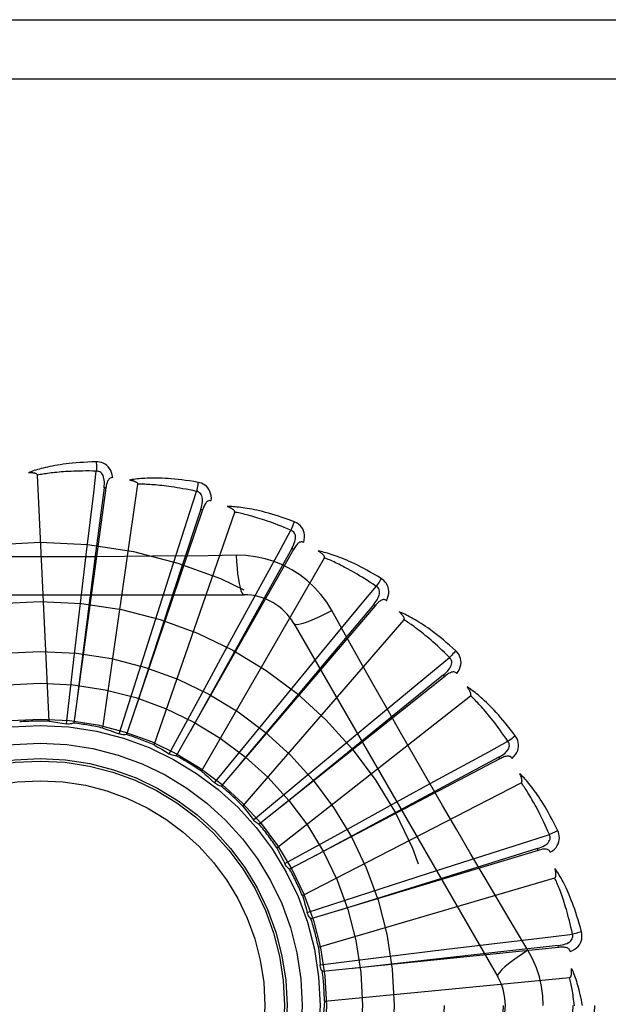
# Model space of a CAD drawing. Header units: inches. Extents: x 0 to 221, y 0 to 143.
# Tile 152 of 256: x 40.105 to 40.403, y 100.571 to 101.071. Entities that reach past the tile are written whole.
import ezdxf

# ---------------------------------------------------------------- set-up
doc = ezdxf.new("R2010")
doc.units = ezdxf.units.IN
doc.header["$LTSCALE"] = 12.1428571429
doc.header["$MEASUREMENT"] = 0
doc.linetypes.add('HIDDEN', pattern=[0.2, 0.1, -0.1])
doc.layers.add('LEFTHAND_DOOR_ASSEMBLY', color=7, linetype='CONTINUOUS')

msp = doc.modelspace()

# ---------------------------------------------------------------- linework, layer by layer
at = {"layer": 'LEFTHAND_DOOR_ASSEMBLY', "color": 8, "linetype": 'HIDDEN'}
for p, q in [((39.5364674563, 101.0705901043), (40.5984674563, 101.0705901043)), ((39.5064674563, 101.0405901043), (40.5984674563, 101.0405901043)), ((40.1195423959, 100.7147687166), (40.1135961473, 100.8395958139)), ((40.1483223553, 100.8330719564), (40.1319980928, 100.7138324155)), ((40.1467457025, 100.7112974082), (40.1645306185, 100.8349942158)), ((40.1483223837, 100.8330721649), (40.1473715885, 100.8332018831)), ((40.1973946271, 100.8220161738), (40.1587991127, 100.7080207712)), ((40.1728004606, 100.7027405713), (40.2136737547, 100.820836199)), ((40.1973946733, 100.8220163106), (40.1964856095, 100.8223236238)), ((40.2434877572, 100.8018731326), (40.1840159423, 100.6972420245)), ((40.2434878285, 100.8018732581), (40.2426533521, 100.8023470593)), ((40.1357887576, 100.7776105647), (40.1383514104, 100.7992128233)), ((40.1967649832, 100.6894074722), (40.2592493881, 100.7976336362)), ((40.2144260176, 100.7989444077), (40.2002572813, 100.7987350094)), ((40.1745913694, 100.7699289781), (40.181195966, 100.7906558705)), ((40.0115255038, 100.7789234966), (40.2184094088, 100.7789234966)), ((40.1320923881, 100.746032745), (40.1357887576, 100.7776105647)), ((40.2849358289, 100.7733709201), (40.2067371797, 100.6818857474)), ((40.2112390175, 100.7550427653), (40.2216468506, 100.7741451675)), ((40.2849359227, 100.7733710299), (40.2842061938, 100.7739941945)), ((40.1649856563, 100.7396213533), (40.1745913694, 100.7699289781)), ((40.21777313, 100.6717800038), (40.2996102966, 100.7662251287)), ((40.2436684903, 100.7643401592), (40.3471104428, 100.5851734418)), ((40.1960711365, 100.7271007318), (40.2112390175, 100.7550427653)), ((40.1283392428, 100.7134535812), (40.1320923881, 100.746032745)), ((40.2444071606, 100.7334899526), (40.258242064, 100.7502774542)), ((40.155134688, 100.7083412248), (40.1649856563, 100.7396213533)), ((40.3202408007, 100.7375396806), (40.2261416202, 100.6625069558)), ((40.3202409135, 100.7375397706), (40.3196423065, 100.7382897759)), ((40.2242253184, 100.7089234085), (40.2444071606, 100.7334899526)), ((40.1804783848, 100.698250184), (40.1960711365, 100.7271007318)), ((40.235065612, 100.6504952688), (40.3332977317, 100.7277458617)), ((40.2728970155, 100.706049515), (40.2896589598, 100.7199153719)), ((40.2034543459, 100.6835451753), (40.2242253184, 100.7089234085)), ((40.2484306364, 100.6857463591), (40.2728970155, 100.706049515)), ((40.3481266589, 100.6956744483), (40.2415279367, 100.6398060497)), ((40.3481267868, 100.6956745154), (40.3476809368, 100.6965242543)), ((40.2232321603, 100.6647576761), (40.2484306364, 100.6857463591)), ((40.2480174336, 100.626322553), (40.3590941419, 100.6835865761)), ((40.2956788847, 100.6737132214), (40.3147620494, 100.6841562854)), ((40.26781224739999, 100.6584072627), (40.2956788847, 100.6737132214)), ((40.2390970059, 100.6425667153), (40.26781224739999, 100.6584072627)), ((40.3675855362, 100.6492883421), (40.2523400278, 100.614603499)), ((40.3675856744, 100.6492883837), (40.3673086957, 100.6502071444)), ((40.2392166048, 100.6423253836), (40.2390969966, 100.6425667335)), ((40.311929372, 100.6376497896), (40.3326440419, 100.6442926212)), ((40.2816696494, 100.6278942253), (40.311929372, 100.6376497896)), ((40.2561604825, 100.6001355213), (40.3760671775, 100.6353433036)), ((40.2504754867, 100.6177743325), (40.2816696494, 100.6278942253)), ((40.3624573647, 100.5986336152), (40.3551916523, 100.6107994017)), ((40.3210611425, 100.5991626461), (40.3426586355, 100.601765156)), ((40.3779142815, 100.6000578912), (40.3778161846, 100.6010124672)), ((40.3779141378, 100.6000578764), (40.2581871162, 100.5878101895)), ((40.2895019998, 100.5953100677), (40.3210611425, 100.5991626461)), ((40.256956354, 100.5912765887), (40.2895019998, 100.5953100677)), ((40.2592004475, 100.5728806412), (40.3836033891, 100.5847596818))]:
    msp.add_line(p, q, dxfattribs=at)
for points in [[(40.1434107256, 100.8463063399), (40.1411823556, 100.8462592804), (40.1390500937, 100.846184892), (40.1370161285, 100.84608618), (40.1350743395, 100.8459652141), (40.1332204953, 100.8458237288), (40.1314509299, 100.8456639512), (40.1297616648, 100.8454875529), (40.1281492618, 100.8452966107), (40.12661001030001, 100.8450927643), (40.1251406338, 100.8448780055), (40.1237375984, 100.844653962), (40.1223978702, 100.8444226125), (40.121117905, 100.8441862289), (40.1198956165, 100.8439449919), (40.118728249, 100.8436997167), (40.1176142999, 100.8434500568), (40.1165519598, 100.8431954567), (40.1155394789, 100.8429366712), (40.1145752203, 100.8426737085), (40.1136570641, 100.8424078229), (40.1127830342, 100.8421398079), (40.1119510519, 100.8418707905), (40.1111590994, 100.8416024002), (40.1104050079, 100.8413337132), (40.109685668, 100.8410639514), (40.1090019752, 100.84079391)], [(40.1518000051, 100.8383382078), (40.1515608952, 100.8396752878), (40.1512131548, 100.8408899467), (40.1507552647, 100.8419903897), (40.15019238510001, 100.8429657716), (40.1495269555, 100.843815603), (40.1487702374, 100.844536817), (40.1479239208, 100.845128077), (40.1470222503, 100.8455941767), (40.1460895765, 100.8459307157), (40.1451574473, 100.8461562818), (40.144268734, 100.8462818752), (40.1434107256, 100.8463063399)], [(40.1434107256, 100.8463063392), (40.143447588, 100.8456844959), (40.1434744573, 100.8449739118), (40.1434902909, 100.8441975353), (40.1434948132, 100.8433695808), (40.1434879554, 100.8425051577), (40.1434701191, 100.8416336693)], [(40.1135961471, 100.8395958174), (40.1135555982, 100.839763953), (40.1134772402, 100.8399135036), (40.1133572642, 100.8400434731), (40.113207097, 100.8401568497), (40.1130360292, 100.8402556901), (40.1128466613, 100.8403417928), (40.1126449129, 100.8404171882), (40.112430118, 100.8404832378), (40.1122033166, 100.8405418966), (40.1119653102, 100.840593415), (40.1117170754, 100.8406385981), (40.1114591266, 100.8406777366), (40.111192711, 100.8407113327), (40.1109166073, 100.8407395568), (40.110630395, 100.8407628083), (40.1103329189, 100.8407809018), (40.1100176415, 100.8407939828), (40.1097002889, 100.8408014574), (40.1093961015, 100.8408027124), (40.1090999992, 100.840797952)], [(40.143470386, 100.8416336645), (40.1416205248, 100.8416735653), (40.1398446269, 100.8416965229), (40.1381442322, 100.8417018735), (40.1365147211, 100.8416916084), (40.1349529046, 100.8416670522), (40.1334560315, 100.84162954), (40.1320211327, 100.8415804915), (40.1306456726, 100.8415209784), (40.1293268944, 100.8414522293), (40.12806249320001, 100.8413751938), (40.1268499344, 100.841290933), (40.1256871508, 100.8412003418), (40.1245718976, 100.8411044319), (40.1235021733, 100.8410039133), (40.1224758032, 100.8408997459), (40.1214910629, 100.8407921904), (40.1205459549, 100.8406817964), (40.1196391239, 100.8405686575), (40.1187689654, 100.8404529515), (40.117934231, 100.8403349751), (40.1171335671, 100.8402149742), (40.1163656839, 100.8400932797), (40.1156292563, 100.8399701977), (40.114923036, 100.8398460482), (40.1142451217, 100.8397213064), (40.1135961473, 100.8395958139)], [(40.1383514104, 100.7992128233), (40.1421401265, 100.8306665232), (40.143470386, 100.8416336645)], [(40.1473701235, 100.8332017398), (40.1474804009, 100.8342336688), (40.1475368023, 100.835214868), (40.1475366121, 100.8361480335), (40.1474775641, 100.8370297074), (40.1473549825, 100.8378594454), (40.147167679, 100.8386303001), (40.1469158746, 100.8393397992), (40.1465942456, 100.8399709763), (40.1461991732, 100.8405058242), (40.1457360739, 100.8409425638), (40.1452067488, 100.8412726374), (40.1446369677, 100.8414980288), (40.1440561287, 100.8416183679), (40.1434660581, 100.8416341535)], [(40.1518036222, 100.8383376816), (40.1513418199, 100.8383554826), (40.1509151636, 100.8382895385), (40.150522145, 100.8381348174), (40.1501672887, 100.8379064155), (40.1498571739, 100.8376167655), (40.1495841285, 100.8372688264), (40.149343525, 100.8368673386), (40.1491328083, 100.8364193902), (40.148949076, 100.8359319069), (40.1487887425, 100.8354101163), (40.1486478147, 100.8348609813), (40.1485246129, 100.8342862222), (40.1484157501, 100.8336903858), (40.1483223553, 100.8330719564)], [(40.1950763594, 100.8359408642), (40.1928793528, 100.8363163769), (40.1907715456, 100.8366468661), (40.1887556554, 100.8369348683), (40.1868260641, 100.8371835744), (40.1849789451, 100.8373954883), (40.1832111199, 100.8375734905), (40.1815189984, 100.8377199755), (40.17989959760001, 100.8378376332), (40.1783495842, 100.8379287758), (40.1768661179, 100.8379959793), (40.1754460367, 100.8380415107), (40.1740867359, 100.8380678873), (40.1727851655, 100.8380780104), (40.1715393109, 100.8380724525), (40.1703466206, 100.8380525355), (40.1692055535, 100.8380182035), (40.1681142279, 100.8379692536), (40.1670710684, 100.837906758), (40.1660744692, 100.8378310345), (40.1651225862, 100.837743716), (40.164213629, 100.8376459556), (40.1633457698, 100.8375392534), (40.1625173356, 100.8374255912), (40.1617260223, 100.8373044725), (40.160968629, 100.8371757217), (40.1602461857, 100.83703995)], [(40.1645306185, 100.8349942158), (40.1645225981, 100.8351669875), (40.1644739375, 100.8353286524), (40.1643807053, 100.8354789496), (40.16425469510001, 100.8356186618), (40.1641054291, 100.8357480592), (40.1639357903, 100.8358684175), (40.1637519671, 100.8359806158), (40.163553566, 100.8360861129), (40.1633419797, 100.8361866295), (40.1631180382, 100.8362822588), (40.1628828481, 100.8363736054), (40.1626369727, 100.8364608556), (40.1623817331, 100.8365442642), (40.1621159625, 100.8366242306), (40.1618393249, 100.8367012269), (40.1615506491, 100.8367752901), (40.1612489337, 100.8368468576), (40.1609333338, 100.8369152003), (40.1606025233, 100.8369796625), (40.1602569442, 100.8370404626)], [(40.1950763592, 100.8359408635), (40.1949953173, 100.835326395), (40.1948879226, 100.8346274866), (40.1947577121, 100.8338680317), (40.1946062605, 100.8330573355), (40.1944351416, 100.8322049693), (40.1942503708, 100.8313413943)], [(40.2018060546, 100.8265290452), (40.2018243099, 100.8278872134), (40.2017127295, 100.8291457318), (40.2014713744, 100.8303129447), (40.201103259, 100.8313772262), (40.2006106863, 100.8323376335), (40.2000041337, 100.8331890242), (40.1992850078, 100.833929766), (40.1984878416, 100.834558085), (40.1976357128, 100.8350650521), (40.196763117, 100.8354629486), (40.1959142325, 100.8357544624), (40.1950763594, 100.8359408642)], [(40.1473715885, 100.8332018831), (40.1432690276, 100.801194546), (40.1339426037, 100.7279000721)], [(40.194250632, 100.8313413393), (40.1924418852, 100.8317312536), (40.1907024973, 100.8320902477), (40.189033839, 100.8324173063), (40.1874317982, 100.8327154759), (40.1858935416, 100.8329868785), (40.1844166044, 100.8332332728), (40.18299834, 100.8334566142), (40.1816364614, 100.8336584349), (40.1803284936, 100.8338404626), (40.1790723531, 100.8340040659), (40.1778657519, 100.8341507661), (40.1767068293, 100.8342818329), (40.1755935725, 100.8343986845), (40.1745241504, 100.8345023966), (40.1734966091, 100.8345943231), (40.1725093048, 100.8346750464), (40.1715603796, 100.8347454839), (40.1706485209, 100.8348059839), (40.1697721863, 100.8348570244), (40.1689302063, 100.8348991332), (40.1681212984, 100.8349328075), (40.1673442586, 100.8349586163), (40.1665978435, 100.834977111), (40.1658808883, 100.8349888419), (40.1651916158, 100.8349946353), (40.1645306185, 100.8349942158)], [(40.181195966, 100.7906558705), (40.1908688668, 100.8208241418), (40.194250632, 100.8313413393)], [(40.1964841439, 100.8223237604), (40.1967877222, 100.823316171), (40.19702879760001, 100.8242689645), (40.1972052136, 100.8251853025), (40.1973140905, 100.8260622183), (40.1973507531, 100.8269001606), (40.1973127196, 100.8276925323), (40.1971997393, 100.8284368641), (40.1970033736, 100.8291175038), (40.1967166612, 100.8297174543), (40.1963445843, 100.8302339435), (40.1958872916, 100.8306582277), (40.1953704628, 100.8309873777), (40.1948228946, 100.8312154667), (40.1942464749, 100.8313426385)], [(40.2018098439, 100.8265277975), (40.2013594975, 100.8266327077), (40.2009279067, 100.8266487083), (40.2005126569, 100.8265711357), (40.2001209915, 100.8264139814), (40.1997616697, 100.8261882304), (40.1994277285, 100.8258982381), (40.1991155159, 100.8255495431), (40.1988238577, 100.8251495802), (40.1985512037, 100.8247056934), (40.1982950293, 100.8242236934), (40.1980527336, 100.8237111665), (40.1978229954, 100.8231701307), (40.19760335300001, 100.8226057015), (40.1973946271, 100.8220161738)], [(40.1964856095, 100.8223236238), (40.1863997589, 100.7916711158), (40.1633708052, 100.7214662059)], [(40.2438466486, 100.8159849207), (40.2417604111, 100.8167694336), (40.2397532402, 100.8174928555), (40.2378282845, 100.818157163), (40.2359806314, 100.8187665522), (40.2342069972, 100.8193242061), (40.232504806, 100.8198335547), (40.2308709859, 100.8202976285), (40.2293031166, 100.8207196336), (40.2277983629, 100.8211024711), (40.226354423, 100.821449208), (40.2249686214, 100.8217626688), (40.2236388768, 100.8220458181), (40.2223627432, 100.8223020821), (40.221138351, 100.8225324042), (40.2199634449, 100.8227385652), (40.218836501, 100.822920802), (40.2177556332, 100.8230792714), (40.2167194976, 100.8232153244), (40.2157265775, 100.823329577), (40.2147753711, 100.8234239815), (40.2138643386, 100.823500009), (40.2129919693, 100.8235594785), (40.2121569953, 100.8236046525), (40.2113570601, 100.8236354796), (40.2105889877, 100.8236523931), (40.2098539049, 100.8236557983)], [(40.2136737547, 100.820836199), (40.2136985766, 100.8210073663), (40.2136813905, 100.8211753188), (40.2136182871, 100.8213405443), (40.2135209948, 100.8215015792), (40.2133989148, 100.8216568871), (40.2132551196, 100.8218071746), (40.213095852, 100.8219521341), (40.2129210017, 100.8220932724), (40.2127322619, 100.8222320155), (40.2125304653, 100.8223682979), (40.2123168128, 100.8225025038), (40.2120918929, 100.8226347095), (40.211857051, 100.8227649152), (40.211611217, 100.8228937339), (40.2113541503, 100.8230216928), (40.2110847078, 100.8231490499), (40.2107969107, 100.8232783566), (40.2105050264, 100.8234032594), (40.2102228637, 100.8235175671), (40.2099458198, 100.8236233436)], [(40.2421653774, 100.8116247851), (40.2404631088, 100.8123499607), (40.238823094, 100.8130316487), (40.2372464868, 100.8136685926), (40.2357298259, 100.814264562), (40.2342707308, 100.814822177), (40.2328671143, 100.8153436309), (40.2315167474, 100.8158313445), (40.2302176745, 100.8162872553), (40.2289677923, 100.816713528), (40.2277653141, 100.8171119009), (40.226608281, 100.8174843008), (40.2254951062, 100.8178323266), (40.2244240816, 100.8181577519), (40.223393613, 100.8184619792), (40.222402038, 100.818746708), (40.2214478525, 100.8190128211), (40.2205294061, 100.8192615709), (40.2196454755, 100.8194935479), (40.2187946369, 100.8197095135), (40.2179758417, 100.8199102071), (40.2171879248, 100.8200963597), (40.2164298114, 100.8202687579), (40.2157003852, 100.8204281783), (40.2149986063, 100.820575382), (40.2143228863, 100.8207115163), (40.2136737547, 100.820836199)], [(40.2438466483, 100.81598492), (40.2436507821, 100.8153968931), (40.2434130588, 100.8147309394), (40.2431414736, 100.8140098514), (40.2428393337, 100.8132424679), (40.2425099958, 100.8124378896), (40.2421651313, 100.8116248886)], [(40.2486735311, 100.8054695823), (40.2489484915, 100.8067997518), (40.2490771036, 100.8080566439), (40.2490610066, 100.8092484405), (40.2489009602, 100.8103631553), (40.2485990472, 100.8113994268), (40.2481645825, 100.8123502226), (40.2475986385, 100.8132136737), (40.2469347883, 100.8139815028), (40.2461940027, 100.8146405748), (40.2454124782, 100.8151964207), (40.2446341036, 100.8156433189), (40.2438466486, 100.8159849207)], [(40.2216468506, 100.7741451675), (40.2368543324, 100.8019376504), (40.2421653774, 100.8116247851)], [(40.2426519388, 100.8023474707), (40.2431378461, 100.8032644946), (40.24355488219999, 100.804154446), (40.2439015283, 100.8050208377), (40.244174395, 100.8058613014), (40.2443689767, 100.8066771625), (40.2444815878, 100.807462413), (40.2445115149, 100.8082146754), (40.2444475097, 100.8089201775), (40.24427952, 100.8095635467), (40.2440119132, 100.8101411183), (40.2436431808, 100.8106442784), (40.2431979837, 100.8110652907), (40.242703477, 100.8113928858), (40.2421615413, 100.8116268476)], [(40.2486763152, 100.8054678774), (40.2482543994, 100.805655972), (40.2478338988, 100.8057532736), (40.2474115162, 100.8057556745), (40.24699714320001, 100.8056754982), (40.2466015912, 100.8055218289), (40.24621880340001, 100.8053002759), (40.2458462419, 100.8050169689), (40.2454841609, 100.8046794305), (40.24513242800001, 100.8042951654), (40.2447896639, 100.8038703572), (40.2444547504, 100.803412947), (40.2441267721, 100.8029251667), (40.2438042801, 100.8024125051), (40.2434877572, 100.8018731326)], [(40.2426533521, 100.8023470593), (40.2269487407, 100.7741572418), (40.1910495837, 100.7095792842)], [(40.2879589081, 100.7871597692), (40.2860588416, 100.788324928), (40.2842248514, 100.7894151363), (40.2824604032, 100.7904317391), (40.2807614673, 100.7913797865), (40.2791254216, 100.7922630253), (40.2775503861, 100.7930853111), (40.2760339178, 100.7938502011), (40.274574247, 100.7945613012), (40.2731691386, 100.7952219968), (40.271816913, 100.7958357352), (40.2705154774, 100.796405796), (40.2692633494, 100.7969354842), (40.2680587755, 100.797428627), (40.2669000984, 100.7978865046), (40.2657854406, 100.7983112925), (40.2647133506, 100.7987035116), (40.263682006, 100.7990636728), (40.2626903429, 100.7993933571), (40.2617369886, 100.7996934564), (40.2608208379, 100.7999661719), (40.2599406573, 100.8002132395), (40.2590953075, 100.8004367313), (40.2582839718, 100.8006391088), (40.2575043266, 100.8008207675), (40.2567533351, 100.8009827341), (40.2560321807, 100.801125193)], [(40.2592493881, 100.7976336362), (40.259306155, 100.7977970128), (40.2593210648, 100.7979651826), (40.2592903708, 100.7981393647), (40.25922531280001, 100.7983159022), (40.2591348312, 100.7984915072), (40.2590220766, 100.7986662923), (40.258893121, 100.7988387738), (40.2587481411, 100.7990104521), (40.2585890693, 100.7991824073), (40.2584167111, 100.7993544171), (40.2582323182, 100.7995266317), (40.25803648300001, 100.7996990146), (40.2578305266, 100.7998713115), (40.2576135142, 100.8000443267), (40.2573853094, 100.8002186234), (40.2571448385, 100.8003946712), (40.2568915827, 100.8005730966), (40.2566237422, 100.8007539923), (40.2563390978, 100.8009376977), (40.2560383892, 100.8011240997)], [(40.2002572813, 100.7987350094), (40.1719259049, 100.7984278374), (40.1577150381, 100.7982981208), (40.1434855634, 100.7982055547), (40.12925596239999, 100.7981383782), (40.1150172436, 100.7981215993), (40.100777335, 100.7981353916), (40.0865427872, 100.7982009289), (40.0723076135, 100.7982925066)], [(40.2144259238, 100.7989463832), (40.2146215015, 100.7955597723), (40.2148754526, 100.7923751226), (40.215178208, 100.7894921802), (40.2155285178, 100.7868928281), (40.2159263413, 100.7845818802), (40.2163662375, 100.7826196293), (40.2168420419, 100.7810378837), (40.2173465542, 100.7798752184), (40.2178739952, 100.7791632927), (40.2184090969, 100.7789234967)], [(40.2629988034, 100.7709008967), (40.2604016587, 100.775099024), (40.2574620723, 100.7790221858), (40.2541897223, 100.7826586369), (40.2506088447, 100.7859840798), (40.2467380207, 100.788981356), (40.2426123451, 100.7916215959), (40.2382636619, 100.7938780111), (40.2337300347, 100.7957369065), (40.229053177, 100.7971838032), (40.2242575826, 100.798207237), (40.2193767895, 100.7987946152), (40.2144260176, 100.7989444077)], [(40.2854828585, 100.7831966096), (40.2839485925, 100.7842308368), (40.2824672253, 100.7852105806), (40.2810396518, 100.7861343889), (40.2796631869, 100.7870066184), (40.2783359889, 100.7878302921), (40.2770564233, 100.7886079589), (40.2758227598, 100.7893424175), (40.2746334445, 100.7900359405), (40.273486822, 100.7906910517), (40.2723814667, 100.7913097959), (40.2713158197, 100.7918944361), (40.2702886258, 100.7924468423), (40.2692985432, 100.7929690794), (40.2683442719, 100.7934628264), (40.2674245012, 100.7939300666), (40.2665379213, 100.7943719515), (40.2656831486, 100.7947900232), (40.2648590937, 100.7951850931), (40.2640645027, 100.7955581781), (40.2632984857, 100.7959102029), (40.262560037, 100.7962421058), (40.26184825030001, 100.7965548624), (40.2611621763, 100.7968494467), (40.260500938, 100.7971268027), (40.2598631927, 100.7973883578), (40.2592493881, 100.7976336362)], [(40.2879589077, 100.7871597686), (40.2876552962, 100.7866194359), (40.2872958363, 100.7860105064), (40.2868926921, 100.7853538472), (40.2864507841, 100.7846575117), (40.2859751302, 100.7839298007), (40.2854826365, 100.7831967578)], [(40.2907085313, 100.7759209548), (40.2912302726, 100.7771751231), (40.2915944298, 100.778384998), (40.2918041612, 100.779558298), (40.2918579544, 100.7806831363), (40.2917576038, 100.7817578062), (40.2915109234, 100.782773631), (40.2911186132, 100.7837285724), (40.29061207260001, 100.7846081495), (40.2900094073, 100.7853954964), (40.2893472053, 100.7860891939), (40.2886674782, 100.7866753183), (40.2879589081, 100.7871597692)], [(40.258242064, 100.7502774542), (40.2784344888, 100.7746896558), (40.2854828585, 100.7831966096)], [(40.2842048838, 100.773994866), (40.284855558, 100.7748033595), (40.2854334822, 100.7755983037), (40.2859378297, 100.7763834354), (40.2863648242, 100.7771570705), (40.2867102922, 100.7779213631), (40.2869694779, 100.7786711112), (40.2871412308, 100.7794041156), (40.2872118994, 100.7801089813), (40.2871687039, 100.7807725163), (40.2870152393, 100.7813902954), (40.286748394, 100.7819541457), (40.2863909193, 100.782451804), (40.2859673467, 100.7828670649), (40.2854794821, 100.7831993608)], [(40.2907115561, 100.7759184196), (40.2903337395, 100.7761827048), (40.2899396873, 100.7763578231), (40.2895252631, 100.7764404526), (40.2891028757, 100.776440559), (40.2886852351, 100.776364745), (40.2882673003, 100.7762197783), (40.2878477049, 100.7760121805), (40.2874281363, 100.7757492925), (40.2870098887, 100.7754385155), (40.2865927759, 100.7750861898), (40.2861772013, 100.7747003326), (40.2857626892, 100.774283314), (40.2853488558, 100.7738408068), (40.2849358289, 100.7733709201)], [(40.2842061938, 100.7739941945), (40.2634504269, 100.7492859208), (40.215978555, 100.6926689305)], [(40.2436686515, 100.76433988), (40.2441291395, 100.7640012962), (40.2449732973, 100.7638947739), (40.2461656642, 100.7640189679), (40.2476952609, 100.7643652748), (40.2495624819, 100.7649348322), (40.2517477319, 100.7657277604), (40.2542210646, 100.7667340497), (40.2569486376, 100.7679427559), (40.2599036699, 100.7693454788), (40.2630005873, 100.7709018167)], [(40.2838409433, 100.7337566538), (40.2699271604, 100.7584816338), (40.2629988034, 100.7709008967)], [(40.3258188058, 100.7505072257), (40.3241735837, 100.7520109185), (40.3225790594, 100.7534285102), (40.3210388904, 100.7547606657), (40.3195500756, 100.7560131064), (40.3181107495, 100.7571900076), (40.3167197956, 100.7582955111), (40.3153754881, 100.759333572), (40.314076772, 100.7603080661), (40.3128220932, 100.7612227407), (40.3116104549, 100.7620812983), (40.3104404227, 100.7628873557), (40.3093111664, 100.7636444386), (40.3082216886, 100.7643566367), (40.3071706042, 100.765025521), (40.3061564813, 100.7656535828), (40.3051779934, 100.7662416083), (40.3042334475, 100.7667904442), (40.3033220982, 100.7673018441), (40.3024427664, 100.7677769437), (40.3015947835, 100.7682181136), (40.3007772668, 100.7686272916), (40.2999894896, 100.7690067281), (40.299231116, 100.7693589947), (40.2984999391, 100.7696849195), (40.2977931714, 100.7699860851), (40.2971120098, 100.770262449)], [(40.2996102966, 100.7662251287), (40.2996969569, 100.7663748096), (40.2997434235, 100.7665371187), (40.2997462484, 100.7667139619), (40.299715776, 100.7668996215), (40.299660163, 100.7670891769), (40.2995825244, 100.7672821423), (40.2994885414, 100.7674759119), (40.2993786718, 100.7676719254), (40.2992550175, 100.7678708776), (40.299118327, 100.768072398), (40.2989698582, 100.768276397), (40.2988101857, 100.7684827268), (40.2986405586, 100.7686908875), (40.2984602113, 100.768901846), (40.2982691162, 100.769116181), (40.2980663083, 100.7693345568), (40.2978512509, 100.7695578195), (40.2976226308, 100.7697860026), (40.2973787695, 100.7700194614), (40.2971202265, 100.7702580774)], [(40.3226374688, 100.747084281), (40.3213266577, 100.7483901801), (40.3200574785, 100.7496325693), (40.31883053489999, 100.7508098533), (40.3176440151, 100.7519268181), (40.3164966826, 100.7529867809), (40.3153874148, 100.7539925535), (40.3143150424, 100.7549472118), (40.3132784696, 100.7558532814), (40.3122765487, 100.7567135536), (40.3113082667, 100.7575303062), (40.3103725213, 100.7583060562), (40.3094684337, 100.7590428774), (40.3085950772, 100.7597430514), (40.307751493, 100.7604084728), (40.3069367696, 100.761041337), (40.3061498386, 100.7616430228), (40.3053896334, 100.7622153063), (40.3046552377, 100.7627591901), (40.3039456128, 100.7632759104), (40.3032600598, 100.7637665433), (40.3025977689, 100.7642322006), (40.3019580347, 100.7646740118), (40.3013401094, 100.7650931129), (40.3007433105, 100.7654905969), (40.3001665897, 100.7658681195), (40.2996102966, 100.7662251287)], [(40.3258188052, 100.7505072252), (40.3254184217, 100.7500341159), (40.3249502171, 100.7495042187), (40.3244300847, 100.7489357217), (40.32386438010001, 100.7483356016), (40.3232596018, 100.7477110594), (40.3226372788, 100.7470844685)], [(40.3263917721, 100.7389511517), (40.3271414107, 100.7400838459), (40.3277279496, 100.741202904), (40.3281559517, 100.7423153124), (40.3284216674, 100.7434096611), (40.3285265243, 100.7444839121), (40.3284765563, 100.7455280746), (40.32827206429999, 100.746540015), (40.3279411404, 100.7474995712), (40.3274983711, 100.7483867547), (40.3269794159, 100.7491932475), (40.3264228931, 100.7498974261), (40.3258188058, 100.7505072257)], [(40.2896589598, 100.7199153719), (40.3141065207, 100.7400649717), (40.3226374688, 100.747084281)], [(40.3196411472, 100.7382906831), (40.3204330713, 100.7389614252), (40.3211509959, 100.739632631), (40.3217948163, 100.7403081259), (40.3223605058, 100.7409869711), (40.3228443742, 100.7416720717), (40.3232407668, 100.7423592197), (40.3235481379, 100.7430464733), (40.3237509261, 100.7437252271), (40.3238340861, 100.7443849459), (40.3238003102, 100.7450206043), (40.3236449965, 100.7456247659), (40.3233881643, 100.7461810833), (40.32305083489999, 100.7466690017), (40.322634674, 100.7470876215)], [(40.3196423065, 100.7382897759), (40.2945855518, 100.7179560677), (40.23725672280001, 100.6713463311)], [(40.3263938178, 100.7389484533), (40.3260719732, 100.7392799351), (40.3257177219, 100.7395265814), (40.3253264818, 100.7396857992), (40.3249119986, 100.7397653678), (40.3244876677, 100.7397697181), (40.3240499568, 100.7397063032), (40.3235987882, 100.7395817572), (40.3231371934, 100.7394029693), (40.3226678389, 100.7391769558), (40.3221917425, 100.73890997), (40.3217108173, 100.7386097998), (40.3212250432, 100.7382788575), (40.3207351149, 100.7379227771), (40.3202408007, 100.7375396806)], [(40.3551916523, 100.6107994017), (40.3407599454, 100.6351815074), (40.3335421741, 100.6474236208), (40.3263472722, 100.6597004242), (40.31917429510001, 100.671990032), (40.3120404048, 100.6843127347), (40.304932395, 100.6966517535), (40.2978718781, 100.7090120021), (40.2908335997, 100.721385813), (40.2838409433, 100.7337566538)], [(40.3560579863, 100.7073520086), (40.3547270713, 100.7091398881), (40.3534296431, 100.7108336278), (40.3521694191, 100.7124331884), (40.350944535, 100.7139447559), (40.3497539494, 100.7153727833), (40.3485973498, 100.7167215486), (40.3474737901, 100.7179952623), (40.3463829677, 100.7191979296), (40.3453240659, 100.7203335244), (40.3442968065, 100.7214058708), (40.3433004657, 100.7224187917), (40.3423348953, 100.7233759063), (40.3413998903, 100.7242814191), (40.3404943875, 100.7251371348), (40.3396174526, 100.7259457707), (40.3387679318, 100.7267083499), (40.337944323, 100.7274260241), (40.337146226, 100.7281006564), (40.3363726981, 100.7287335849), (40.3356235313, 100.7293272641), (40.3348982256, 100.7298837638), (40.3341964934, 100.7304054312), (40.3335184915, 100.730894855), (40.3328622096, 100.731353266), (40.3322252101, 100.7317827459), (40.3316086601, 100.7321830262)], [(40.3332977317, 100.7277458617), (40.3334111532, 100.7278764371), (40.3334874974, 100.7280270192), (40.333523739, 100.728200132), (40.3335289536, 100.7283882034), (40.3335102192, 100.7285848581), (40.3334705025, 100.7287890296), (40.3334148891, 100.7289970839), (40.3333441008, 100.7292103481), (40.33326033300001, 100.7294291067), (40.3331642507, 100.7296528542), (40.333057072, 100.7298812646), (40.3329393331, 100.730114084), (40.3328121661, 100.7303505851), (40.33267500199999, 100.7305918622), (40.3325279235, 100.7308384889), (40.3323701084, 100.7310913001), (40.3321979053, 100.7313556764), (40.3320198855, 100.7316185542), (40.3318443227, 100.7318672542), (40.331668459, 100.732106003)], [(40.3522863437, 100.704592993), (40.3512463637, 100.7061233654), (40.3502352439, 100.7075834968), (40.3492532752, 100.7089717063), (40.3482995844, 100.7102930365), (40.3473735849, 100.7115509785), (40.3464747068, 100.7127485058), (40.3456023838, 100.71388886), (40.3447560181, 100.7149747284), (40.3439350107, 100.7160090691), (40.3431387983, 100.7169943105), (40.3423667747, 100.7179331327), (40.3416184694, 100.7188277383), (40.3408934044, 100.719680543), (40.3401909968, 100.7204935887), (40.3395107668, 100.7212692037), (40.3388519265, 100.7220089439), (40.3382137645, 100.7227147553), (40.337595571, 100.7233877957), (40.3369965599, 100.7240294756), (40.3364162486, 100.7246409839), (40.33585405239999, 100.7252235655), (40.3353094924, 100.7257784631), (40.3347820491, 100.7263069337), (40.3342712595, 100.7268101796), (40.3337764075, 100.7272900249), (40.3332977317, 100.7277458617)], [(40.1195423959, 100.7147687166), (40.1217528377, 100.7144893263), (40.1239557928, 100.714177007), (40.1261512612, 100.7138317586), (40.1283392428, 100.7134535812)], [(40.1319980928, 100.7138324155), (40.1314122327, 100.7136255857), (40.1308119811, 100.7134760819), (40.1301913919, 100.7133833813), (40.1295658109, 100.7133482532), (40.1289504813, 100.7133717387), (40.128339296, 100.7134535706)], [(40.1467457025, 100.7112974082), (40.1488633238, 100.710604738), (40.1509673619, 100.7098811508), (40.1530578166, 100.7091266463), (40.155134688, 100.7083412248)], [(40.1587991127, 100.7080207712), (40.158184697, 100.7079285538), (40.1575669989, 100.7078953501), (40.1569400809, 100.707921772), (40.1563191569, 100.7080056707), (40.1557193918, 100.7081451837), (40.1551347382, 100.7083412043)], [(40.35605798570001, 100.7073520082), (40.3555753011, 100.7069632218), (40.3550152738, 100.7065315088), (40.3543969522, 100.706071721), (40.3537278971, 100.7055895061), (40.3530158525, 100.7050907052), (40.3522861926, 100.7045932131)], [(40.354433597, 100.6958963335), (40.3553840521, 100.696866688), (40.3561717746, 100.6978545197), (40.3568025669, 100.6988658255), (40.3572705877, 100.699890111), (40.3575768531, 100.7009251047), (40.3577253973, 100.7019598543), (40.35771611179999, 100.7029922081), (40.3575727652, 100.7039970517), (40.357305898, 100.7049519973), (40.3569489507, 100.7058421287), (40.3565357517, 100.7066389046), (40.3560579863, 100.7073520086)], [(40.1728004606, 100.7027405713), (40.174748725, 100.7016596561), (40.1766778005, 100.7005509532), (40.1785876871, 100.6994144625), (40.1804783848, 100.698250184)], [(40.3147620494, 100.6841562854), (40.3425811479, 100.6993150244), (40.3522863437, 100.704592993)], [(40.3476799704, 100.6965253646), (40.348584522, 100.6970341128), (40.3494164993, 100.6975573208), (40.3501765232, 100.6980987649), (40.3508604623, 100.6986582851), (40.3514652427, 100.6992394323), (40.3519845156, 100.6998391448), (40.3524163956, 100.7004558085), (40.3527439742, 100.7010839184), (40.352950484, 100.7017159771), (40.3530376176, 100.7023465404), (40.352999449, 100.7029691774), (40.3528525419, 100.7035640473), (40.3526136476, 100.7041069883), (40.3522842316, 100.7045968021)], [(40.1840159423, 100.6972420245), (40.1833951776, 100.6972677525), (40.1827823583, 100.697352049), (40.1821717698, 100.6974966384), (40.1815779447, 100.6976965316), (40.1810154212, 100.6979470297), (40.1804784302, 100.6982501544)], [(40.3476809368, 100.6965242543), (40.3192288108, 100.6813000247), (40.25411503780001, 100.646382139)], [(40.354435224, 100.6958931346), (40.3541817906, 100.6962797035), (40.3538805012, 100.6965890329), (40.3535263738, 100.696819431), (40.3531343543, 100.6969759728), (40.3527184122, 100.6970605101), (40.3522764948, 100.6970810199), (40.3518097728, 100.69704403), (40.3513225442, 100.6969557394), (40.350818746, 100.696822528), (40.3503006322, 100.696650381), (40.3497716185, 100.6964466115), (40.3492321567, 100.6962136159), (40.3486840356, 100.6959568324), (40.3481266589, 100.6956744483)], [(40.1967649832, 100.6894074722), (40.1984734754, 100.6879773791), (40.2001578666, 100.6865236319), (40.2018181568, 100.6850462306), (40.2034543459, 100.6835451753)], [(40.3775835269, 100.6592538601), (40.3766150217, 100.6612613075), (40.3756615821, 100.663169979), (40.3747268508, 100.6649791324), (40.3738101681, 100.6666951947), (40.3729113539, 100.6683227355), (40.372030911, 100.6698660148), (40.3711687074, 100.6713293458), (40.3703252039, 100.6727167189), (40.3695003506, 100.6740321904), (40.368694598, 100.6752795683), (40.3679079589, 100.6764627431), (40.3671409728, 100.6775852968), (40.366394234, 100.6786513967), (40.3656670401, 100.679663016), (40.3649589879, 100.6806229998), (40.3642691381, 100.6815325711), (40.3635962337, 100.6823931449), (40.3629402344, 100.6832066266), (40.3623004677, 100.6839745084), (40.3616771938, 100.6846992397), (40.3610703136, 100.6853829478), (40.3604799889, 100.6860279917), (40.3599068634, 100.6866368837), (40.3593491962, 100.6872112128), (40.3588049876, 100.6877534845), (40.3582753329, 100.6882632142)], [(40.3590941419, 100.6835865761), (40.3592302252, 100.6836933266), (40.3593336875, 100.6838267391), (40.359402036, 100.6839898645), (40.3594427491, 100.6841735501), (40.3594615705, 100.6843701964), (40.3594612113, 100.6845781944), (40.3594459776, 100.6847930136), (40.3594168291, 100.6850158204), (40.3593759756, 100.6852464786), (40.3593239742, 100.6854843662), (40.3592619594, 100.6857289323), (40.3591904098, 100.6859798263), (40.3591102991, 100.6862361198), (40.359021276, 100.6864989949), (40.3589235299, 100.6867689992), (40.3588164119, 100.687047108), (40.3586997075, 100.6873343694), (40.3585723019, 100.6876311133), (40.3584328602, 100.6879381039), (40.3582818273, 100.6882550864)], [(40.2067371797, 100.6818857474), (40.2061325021, 100.682028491), (40.2055467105, 100.6822272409), (40.2049745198, 100.682484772), (40.2044292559, 100.682793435), (40.203924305, 100.6831458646), (40.2034543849, 100.6835451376)], [(40.3733578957, 100.6572584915), (40.3726263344, 100.6589580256), (40.3719098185, 100.6605831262), (40.3712083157, 100.6621320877), (40.37052192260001, 100.6636100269), (40.3698507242, 100.6650204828), (40.3691947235, 100.666366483), (40.368553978, 100.6676513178), (40.3679284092, 100.6688777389), (40.3673179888, 100.6700487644), (40.3667226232, 100.6711668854), (40.3661422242, 100.6722348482), (40.3655767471, 100.6732549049), (40.3650261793, 100.6742295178), (40.3644903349, 100.6751608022), (40.3639691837, 100.6760511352), (40.3634622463, 100.6769021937), (40.36296919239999, 100.677716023), (40.3624895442, 100.6784938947), (40.3620227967, 100.6792373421), (40.3615687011, 100.6799476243), (40.3611269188, 100.6806260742), (40.3606972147, 100.6812740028), (40.3602793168, 100.6818927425), (40.3598729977, 100.6824835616), (40.3594778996, 100.6830483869), (40.3590941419, 100.6835865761)], [(40.21777313, 100.6717800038), (40.2191795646, 100.6700531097), (40.2205582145, 100.6683070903), (40.2219090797, 100.6665419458), (40.2232321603, 100.6647576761)], [(40.2261416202, 100.6625069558), (40.22557488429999, 100.6627615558), (40.2250372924, 100.6630675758), (40.2245241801, 100.6634287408), (40.2240471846, 100.6638350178), (40.2236180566, 100.664276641), (40.2232321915, 100.6647576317)], [(40.3326440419, 100.6442926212), (40.3628292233, 100.653912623), (40.3733578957, 100.6572584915)], [(40.3673079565, 100.6502084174), (40.3682924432, 100.6505367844), (40.3692084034, 100.6508930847), (40.3700571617, 100.6512809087), (40.370834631, 100.6517008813), (40.371538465, 100.652157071), (40.3721618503, 100.6526476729), (40.3727026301, 100.6531714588), (40.3731431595, 100.6537262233), (40.3734655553, 100.6543077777), (40.3736704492, 100.6549104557), (40.3737508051, 100.6555290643), (40.3737191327, 100.6561409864), (40.3735873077, 100.6567193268), (40.3733565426, 100.6572626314)], [(40.3775835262, 100.6592538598), (40.3770359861, 100.6589634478), (40.376404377, 100.6586455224), (40.3757102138, 100.6583110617), (40.3749619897, 100.6579641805), (40.374168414, 100.657609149), (40.373357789, 100.6572587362)], [(40.3738204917, 100.6483126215), (40.374937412, 100.649085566), (40.3758978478, 100.649906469), (40.3767086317, 100.650780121), (40.3773620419, 100.6516973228), (40.3778586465, 100.6526556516), (40.3782003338, 100.6536435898), (40.3783865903, 100.6546590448), (40.3784360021, 100.655672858), (40.378354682, 100.6566610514), (40.3781726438, 100.6576026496), (40.3779177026, 100.6584632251), (40.3775835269, 100.6592538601)], [(40.235065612, 100.6504952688), (40.235770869, 100.6491907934), (40.2364628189, 100.6478794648), (40.2371414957, 100.6465612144), (40.2378067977, 100.645236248), (40.2384586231, 100.6439047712), (40.2390970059, 100.6425667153)], [(40.3673086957, 100.6502071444), (40.3364895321, 100.6406426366), (40.2659441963, 100.6186786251)], [(40.3738216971, 100.6483087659), (40.373645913, 100.6487364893), (40.3734085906, 100.6490973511), (40.3731045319, 100.6493906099), (40.372749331, 100.6496184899), (40.37235701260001, 100.6497802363), (40.3719270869, 100.6498840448), (40.3714619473, 100.6499361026), (40.3709669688, 100.6499416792), (40.3704472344, 100.6499062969), (40.3699060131, 100.649835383), (40.3693479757, 100.6497354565), (40.3687739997, 100.6496087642), (40.3681868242, 100.6494602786), (40.3675855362, 100.6492883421)], [(40.2415279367, 100.6398060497), (40.2410574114, 100.6401341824), (40.2406190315, 100.6405012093), (40.2402100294, 100.6409098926), (40.2398370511, 100.6413531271), (40.2395068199, 100.6418239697), (40.2392166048, 100.6423253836)], [(40.3760671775, 100.6353433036), (40.3762210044, 100.6354223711), (40.3763478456, 100.6355337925), (40.3764458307, 100.6356810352), (40.3765205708, 100.6358536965), (40.3765762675, 100.6360432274), (40.3766152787, 100.6362475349), (40.376640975, 100.6364613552), (40.3766545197, 100.6366856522), (40.3766580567, 100.636919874), (40.3766520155, 100.6371633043), (40.3766374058, 100.6374151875), (40.3766146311, 100.6376750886), (40.3765844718, 100.6379419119), (40.3765468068, 100.6382168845), (40.3765019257, 100.6385005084), (40.3764493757, 100.6387938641), (40.37638775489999, 100.6391033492), (40.3763202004, 100.6394135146), (40.3762497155, 100.6397093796), (40.376175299, 100.6399959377)], [(40.3896174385, 100.6079511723), (40.3890463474, 100.6101056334), (40.3884713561, 100.6121602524), (40.3878959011, 100.6141136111), (40.387320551, 100.6159721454), (40.3867459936, 100.6177403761), (40.386173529, 100.6194223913), (40.3856038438, 100.6210224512), (40.3850381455, 100.6225443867), (40.384477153, 100.6239921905), (40.3839220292, 100.6253695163), (40.383373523, 100.626680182), (40.3828328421, 100.6279276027), (40.3823013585, 100.6291157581), (40.3817787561, 100.6302467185), (40.3812651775, 100.6313233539), (40.3807599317, 100.632347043), (40.3802620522, 100.6333194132), (40.3797718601, 100.6342423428), (40.3792889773, 100.6351174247), (40.3788141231, 100.6359470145), (40.3783476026, 100.6367332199), (40.3778900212, 100.6374783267), (40.3774424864, 100.63818468), (40.3770035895, 100.6388541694), (40.3765718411, 100.6394896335), (40.3761482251, 100.6400903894)], [(40.3850905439, 100.6067915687), (40.3846938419, 100.6085988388), (40.3842978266, 100.6103301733), (40.3839021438, 100.6119839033), (40.3835078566, 100.613565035), (40.3831157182, 100.6150770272), (40.3827263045, 100.6165228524), (40.3823402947, 100.6179057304), (40.3819581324, 100.6192283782), (40.3815803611, 100.6204937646), (40.3812073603, 100.6217043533), (40.3808395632, 100.6228628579), (40.380477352, 100.6239714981), (40.3801211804, 100.6250326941), (40.3797712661, 100.6260485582), (40.3794280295, 100.6270214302), (40.3790913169, 100.6279530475), (40.3787611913, 100.628845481), (40.3784374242, 100.6297000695), (40.3781198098, 100.6305184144), (40.3778083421, 100.631301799), (40.3775029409, 100.6320515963), (40.3772036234, 100.632769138), (40.3769103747, 100.6334557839), (40.3766232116, 100.6341128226), (40.3763421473, 100.6347422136), (40.3760671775, 100.6353433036)], [(40.2480174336, 100.626322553), (40.2486815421, 100.6241958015), (40.249312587, 100.6220621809), (40.2499105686, 100.6199216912), (40.2504754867, 100.6177743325)], [(40.2523400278, 100.614603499), (40.2519085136, 100.6150504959), (40.2515231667, 100.6155343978), (40.2511810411, 100.6160603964), (40.2508892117, 100.6166148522), (40.2506549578, 100.6171843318), (40.2504754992, 100.6177742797)], [(40.3426586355, 100.601765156), (40.3741189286, 100.6054987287), (40.3850905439, 100.6067915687)], [(40.3778156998, 100.6010138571), (40.3788445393, 100.6011499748), (40.3798113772, 100.6013264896), (40.3807181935, 100.6015466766), (40.3815610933, 100.6018119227), (40.3823385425, 100.602126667), (40.3830435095, 100.6024904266), (40.3836736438, 100.6029024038), (40.3842112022, 100.6033637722), (40.3846378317, 100.6038738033), (40.3849530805, 100.6044268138), (40.3851490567, 100.6050190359), (40.3852337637, 100.6056258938), (40.3852137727, 100.6062187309), (40.3850899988, 100.6067958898)], [(40.3838517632, 100.5979198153), (40.38509478, 100.5984674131), (40.3861932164, 100.5990917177), (40.3871546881, 100.5997961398), (40.3879698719, 100.6005731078), (40.3886388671, 100.6014201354), (40.3891613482, 100.6023255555), (40.389536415, 100.6032874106), (40.3897767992, 100.6042735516), (40.3898839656, 100.6052592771), (40.3898834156, 100.6062183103), (40.3897959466, 100.607111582), (40.3896174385, 100.6079511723)], [(40.38961743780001, 100.6079511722), (40.3890248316, 100.607769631), (40.3883444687, 100.6075769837), (40.3875995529, 100.6073799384), (40.3867992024, 100.6071809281), (40.3859527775, 100.6069824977), (40.3850904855, 100.6067918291)], [(40.3778161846, 100.6010124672), (40.3457438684, 100.5974533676), (40.2723166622, 100.589237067)], [(40.2561604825, 100.6001355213), (40.2564100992, 100.5979215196), (40.2566259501, 100.5957070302), (40.256808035, 100.5934920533), (40.256956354, 100.5912765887)], [(40.3624590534, 100.5986347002), (40.3596239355, 100.5967720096), (40.3569929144, 100.5949597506), (40.3546475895, 100.5932560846), (40.3525716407, 100.5916530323), (40.350769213, 100.5901530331), (40.3492898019, 100.5887909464), (40.348157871, 100.5875880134), (40.3474032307, 100.5865697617), (40.3470504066, 100.5857570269), (40.3471102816, 100.5851737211)], [(40.3702091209, 100.5705901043), (40.3699872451, 100.5754672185), (40.3693327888, 100.5802997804), (40.3682482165, 100.5850754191), (40.3667367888, 100.5897475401), (40.3648043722, 100.5942704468), (40.3624573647, 100.5986336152)], [(40.383851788, 100.5979172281), (40.383760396, 100.5983695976), (40.3835958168, 100.5987683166), (40.3833527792, 100.5991137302), (40.383047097, 100.5994048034), (40.382692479, 100.5996378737), (40.3822899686, 100.5998211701), (40.3818430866, 100.5999603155), (40.3813581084, 100.6000594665), (40.3808410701, 100.6001230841), (40.3802962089, 100.6001558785), (40.3797293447, 100.6001633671), (40.3791417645, 100.6001475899), (40.378537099, 100.6001129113), (40.3779141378, 100.6000578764)], [(40.2581871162, 100.5878101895), (40.2578479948, 100.5883307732), (40.2575611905, 100.5888788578), (40.2573247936, 100.5894600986), (40.2571431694, 100.5900597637), (40.2570209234, 100.5906632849), (40.2569563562, 100.5912765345)], [(40.3836033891, 100.5847596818), (40.3837687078, 100.5848077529), (40.3839139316, 100.5848926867), (40.384037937, 100.5850182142), (40.3841440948, 100.5851731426), (40.3842347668, 100.5853484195), (40.3843118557, 100.5855413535), (40.3843775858, 100.5857459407), (40.3844333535, 100.5859630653), (40.3844812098, 100.5861919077), (40.3845214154, 100.5864315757), (40.3845548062, 100.5866810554), (40.3845817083, 100.5869398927), (40.3846026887, 100.5872068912), (40.3846178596, 100.5874832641), (40.384627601, 100.5877694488), (40.3846316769, 100.5880665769), (40.3846300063, 100.5883798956), (40.3846225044, 100.5886974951), (40.3846090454, 100.5890079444), (40.3845896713, 100.5893150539)], [(40.3845822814, 100.5893924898), (40.3848849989, 100.5887252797), (40.3851884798, 100.5880222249), (40.3854919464, 100.5872840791), (40.3857961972, 100.5865081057), (40.3861019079, 100.5856923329), (40.3864083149, 100.5848351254), (40.3867149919, 100.5839348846), (40.3870213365, 100.5829894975), (40.3873266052, 100.58199696), (40.3876304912, 100.5809553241), (40.387932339, 100.5798626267), (40.3882320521, 100.5787168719), (40.3885292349, 100.5775163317), (40.3888235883, 100.5762581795), (40.3891151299, 100.5749403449), (40.389401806, 100.573558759), (40.3896817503, 100.5721081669), (40.3899538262, 100.5705901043)], [(40.3860694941, 100.5703944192), (40.385927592, 100.5716015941), (40.3857817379, 100.5727587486), (40.3856328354, 100.5738681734), (40.3854814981, 100.5749319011), (40.3853285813, 100.5759521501), (40.3851742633, 100.5769306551), (40.3850189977, 100.5778694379), (40.3848628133, 100.5787698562), (40.3847058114, 100.5796335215), (40.3845482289, 100.5804616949), (40.3843902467, 100.58125574), (40.3842321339, 100.5820169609), (40.3840741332, 100.582746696), (40.3839165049, 100.5834462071), (40.3837596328, 100.5841174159), (40.3836033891, 100.5847596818)], [(40.2592004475, 100.5728806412), (40.2590265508, 100.5706594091), (40.258819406, 100.5684440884), (40.2585790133, 100.5662346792), (40.2583053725, 100.5640311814)]]:
    msp.add_lwpolyline(points, dxfattribs=at)
for radius in [0.2812500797, 0.2702837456, 0.235, 0.205, 0.179592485, 0.1635, 0.1452498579, 0.1420000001, 0.133, 0.12525, 0.124, 0.1139999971]:
    msp.add_circle((40.1149674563, 100.5705901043), radius, dxfattribs=at)
for centre, radius, start, end in [((40.2184094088, 100.7497568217), 0.0291666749, 30.0000000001, 90), ((40.1149674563, 100.5705901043), 0.1442511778, 88.182554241, 94.1288010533), ((40.1149674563, 100.5705901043), 0.1442511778, 77.27346333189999, 83.21971014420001), ((40.1149674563, 100.5705901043), 0.1442511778, 66.3643724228, 72.3106192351), ((40.1149674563, 100.5705901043), 0.1442511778, 55.45528151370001, 61.40152832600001), ((40.1149674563, 100.5705901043), 0.1442511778, 44.5461906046, 50.4924374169), ((40.1149674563, 100.5705901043), 0.1442511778, 33.63709969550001, 39.58334650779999), ((40.1149674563, 100.5705901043), 0.1442511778, 22.7280087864, 28.6742555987), ((40.1149674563, 100.5705901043), 0.1442511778, 11.8189178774, 17.7651646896), ((40.1149674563, 100.5705901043), 0.1442511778, 0.9098269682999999, 6.856073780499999), ((40.3218513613, 100.5705901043), 0.0291666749, 330.0000000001, 30.0000000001)]:
    msp.add_arc(centre, radius, start, end, dxfattribs=at)

doc.saveas('drawing.dxf')
